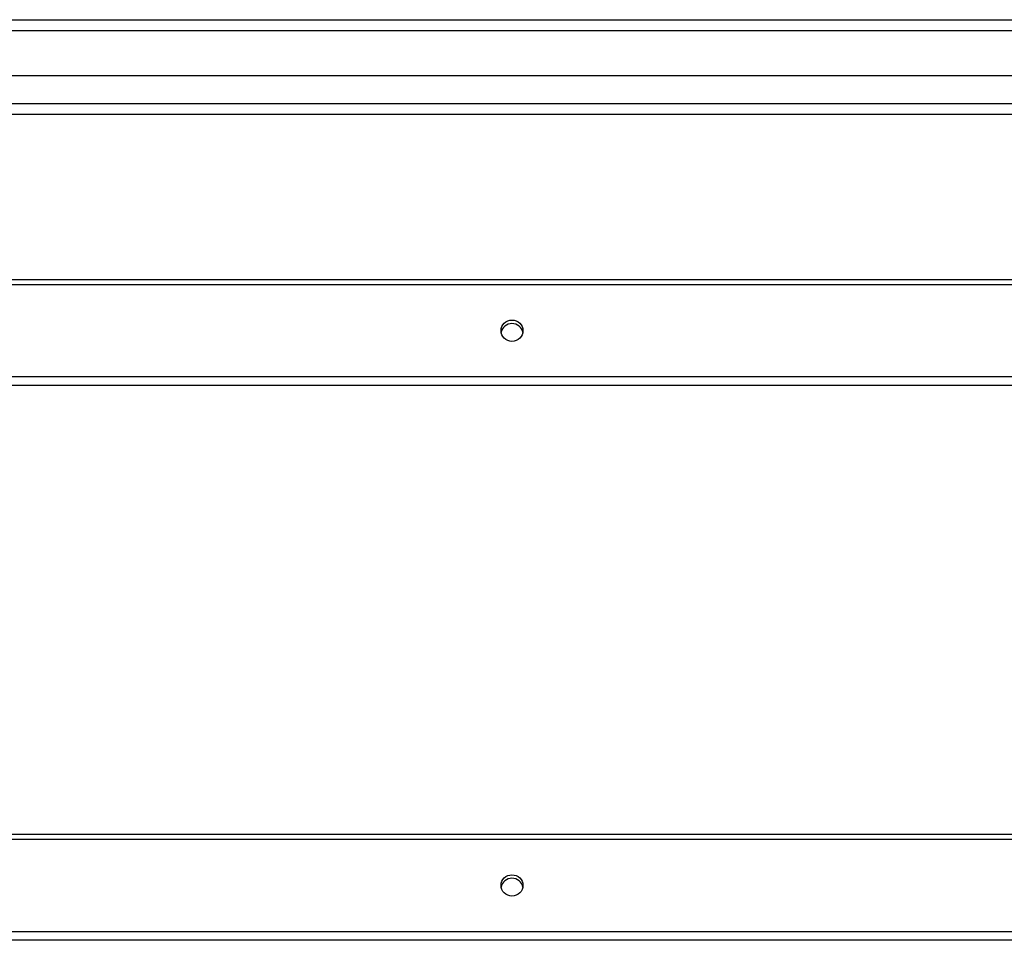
# Model space of a CAD drawing. Header units: inches. Extents: x 48.1 to 120.1, y 31.5 to 55.7.
# Tile 57 of 82: x 93.1 to 102.1, y 46.2 to 54.6. Entities that reach past the tile are written whole.
import ezdxf

# ---------------------------------------------------------------- set-up
doc = ezdxf.new("R2010")
doc.units = ezdxf.units.IN
doc.header["$MEASUREMENT"] = 0
doc.layers.add('Visible Edges(ANSI)', color=7, linetype='Continuous', lineweight=25)
doc.layers.add('Visible Tangent Edges(ANSI)', color=7, linetype='Continuous', lineweight=25)

msp = doc.modelspace()

# ---------------------------------------------------------------- linework, layer by layer
at = {"layer": 'Visible Edges(ANSI)'}
for p, q in [((48.1528, 54.601), (119.1877, 54.601)), ((119.3452, 54.0892), (48.7625, 54.0892)), ((119.1567, 53.7349), (48.951, 53.7349)), ((64.5538, 52.2275), (118.5538, 52.2275)), ((118.5538, 51.2564), (64.5538, 51.2564)), ((64.5538, 47.1565), (118.5538, 47.1565)), ((118.5538, 46.1854), (64.5538, 46.1854))]:
    msp.add_line(p, q, dxfattribs=at)
for centre in [(97.5538, 51.7579), (97.5538, 46.6869)]:
    msp.add_ellipse(centre, major_axis=(-0.1005, 0), ratio=0.966998, dxfattribs=at)
for centre in [(97.5538, 51.726), (97.5538, 46.655)]:
    msp.add_ellipse(centre, major_axis=(0.1005, 0), ratio=0.966998, start_param=0.164597, end_param=2.976995, dxfattribs=at)
at = {"layer": 'Visible Tangent Edges(ANSI)'}
for p, q in [((48.1528, 54.502), (119.9548, 54.502)), ((48.821, 53.8339), (119.2867, 53.8339)), ((64.5538, 52.1809), (118.5538, 52.1809)), ((118.5538, 51.3348), (64.5538, 51.3348)), ((64.5538, 47.1099), (118.5538, 47.1099)), ((118.5538, 46.2638), (64.5538, 46.2638))]:
    msp.add_line(p, q, dxfattribs=at)

doc.saveas('drawing.dxf')
